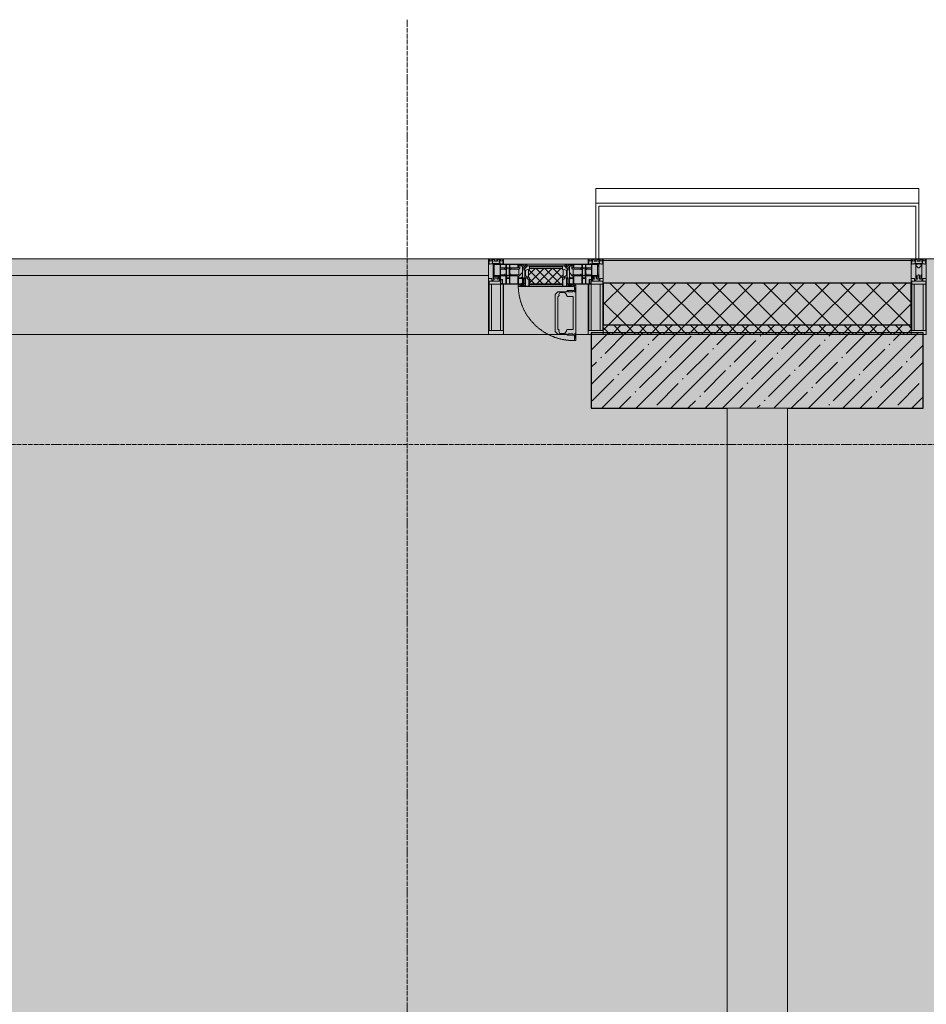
# Model space of a CAD drawing. Header units: millimetres. Extents: x -84210938 to 7466299, y -86687 to 22081.
# Tile 145 of 256: x 43035 to 46038, y -21754 to -18492. Entities that reach past the tile are written whole.
import ezdxf

# ---------------------------------------------------------------- set-up
doc = ezdxf.new("R2010")
doc.units = ezdxf.units.MM
doc.linetypes.add('-D1-02х01', pattern=[3, 2, -1])
doc.linetypes.add('-D1d1-15x02', pattern=[19, 15, -2, 0, -2])
for name, color, linetype, lineweight in [('_0', 7, 'Continuous', 13), ('A-200-M_WALL', 7, 'Continuous', 5), ('A-200-M_WALL_PAT', 7, 'Continuous', 5), ('A-214-M_CURT_WALL', 7, 'Continuous', 5), ('A-215-M_CURT_PANEL', 7, 'Continuous', 5), ('A-280-M_COLUMN', 7, 'Continuous', 5), ('A-314-M_WINDOW', 7, 'Continuous', 5), ('S-280-M_COLUMN', 7, 'Continuous', 5), ('Z-060-M_DETAIL', 7, 'Continuous', 5), ('Оси', 7, 'Continuous', 5)]:
    doc.layers.add(name, color=color, linetype=linetype, lineweight=lineweight)

# ---------------------------------------------------------------- blocks, each defined once
blk = doc.blocks.new('Rectangular Mullion - 50Wx250H-V38-50_AS_Plan_23')
at = {"layer": 'Z-060-M_DETAIL'}
for p, q in [((-25, 84), (-25, 250)), ((-25, 250), (0, 250)), ((-23, 237.3), (0, 237.3)), ((-23, 237.3), (-23, 84)), ((-14.9, 84), (-14.9, 237.3)), ((25, 250), (0, 250)), ((23, 237.3), (0, 237.3)), ((14.9, 84), (14.9, 237.3)), ((23, 237.3), (23, 73.6)), ((25, 65.2), (25, 250)), ((0, 84), (-15, 84)), ((-0.5, 73.6), (-15, 73.6)), ((-10, 71.3), (-12, 71.3)), ((-10, 57.4), (-10, 71.3)), ((-7, 65.2), (-5.9, 67.3)), ((-4.1, 67.3), (-5.9, 67.3)), ((-4.1, 67.3), (-2.9, 65.1)), ((0, 84), (23, 84)), ((0.5, 73.6), (23, 73.6)), ((4.1, 67.3), (2.9, 65.1)), ((4.1, 67.3), (5.9, 67.3)), ((7, 65.2), (5.9, 67.3)), ((10, 71.3), (14, 71.3)), ((10, 53), (10, 71.3)), ((14, 71.3), (14, 65.2)), ((14, 65.2), (25, 65.2)), ((-7, 65.2), (-7, 57)), ((-2.9, 65.1), (-2.9, 57)), ((2.9, 65.1), (2.9, 57)), ((7, 65.2), (7, 54.7)), ((8.7, 53), (7, 54.7)), ((8.7, 53), (10, 53)), ((10, 53), (10, 17)), ((-23.8, 14.6), (-25, 14.2)), ((-25, 0), (-25, 14.2)), ((-23.8, 17), (-23.8, 14.6)), ((-22.5, 10.6), (-23.8, 14.6)), ((-22.5, 10.6), (-23.7, 9.9)), ((-23.7, 1.3), (-23.7, 9.9)), ((-23.7, 1.3), (-11.8, 1.3)), ((-23.2, 10.2), (-22.5, 8)), ((-22.5, 8), (-22.5, 4.5)), ((-21.3, 4.5), (-22.5, 4.5)), ((-22.3, 17), (-22.3, 16)), ((-22.3, 16), (-21.3, 16)), ((-20.3, 16.8), (-21.3, 16)), ((-21.3, 4.5), (-21.3, 6.5)), ((-21.3, 6.5), (-14.2, 6.5)), ((-7.4, 16.6), (-18.4, 16.6)), ((-14.2, 6.5), (-14.2, 4.5)), ((-13.2, 4.5), (-14.2, 4.5)), ((-13.2, 4.5), (-12.2, 7.2)), ((-12.7, 7.6), (-11.3, 11.4)), ((-12.7, 7.6), (-11.8, 6.9)), ((-12.2, 9), (-12.2, 14.8)), ((-12.2, 14.8), (0, 14.8)), ((-11.8, 1.3), (-11.8, 6.9)), ((-10.5, 11.2), (-11.3, 11.4)), ((-10.5, 1.5), (-10.5, 11.2)), ((-4.8, 1.5), (-10.5, 1.5)), ((0, 8), (-4.8, 8)), ((-4.8, 1.5), (-4.8, 8)), ((-2.6, 16.8), (0, 16.8)), ((2.6, 16.8), (0, 16.8)), ((0, 14.8), (0, 16.8)), ((0, 14.8), (0, 16.8)), ((12.2, 14.8), (0, 14.8)), ((0, 0), (0, 8)), ((0, 8), (4.8, 8)), ((0, 0), (0, 8)), ((4.8, 1.5), (4.8, 8)), ((4.8, 1.5), (10.5, 1.5)), ((8.5, 23), (6, 25.5)), ((6, 18), (7.4, 18)), ((7.4, 18), (7.4, 16.6)), ((7.4, 16.6), (18.4, 16.6)), ((7.5, 18.5), (8.5, 18.5)), ((7.5, 17), (7.5, 18.5)), ((10, 17), (7.5, 17)), ((8.5, 18.5), (8.5, 23)), ((10.5, 11.2), (11.3, 11.4)), ((10.5, 1.5), (10.5, 11.2)), ((12.7, 7.6), (11.3, 11.4)), ((12.7, 7.6), (11.8, 6.9)), ((11.8, 1.3), (11.8, 6.9)), ((23.7, 1.3), (11.8, 1.3)), ((12.2, 9), (12.2, 14.8)), ((13.2, 4.5), (12.2, 7.2)), ((13.2, 4.5), (14.2, 4.5)), ((21.3, 6.5), (14.2, 6.5)), ((14.2, 6.5), (14.2, 4.5)), ((18.4, 16.6), (19, 17.6)), ((19, 17.6), (21.3, 16)), ((22.3, 16), (21.3, 16)), ((21.3, 4.5), (21.3, 6.5)), ((21.3, 4.5), (22.5, 4.5)), ((22.3, 17), (22.3, 16)), ((22.3, 17), (23.8, 17)), ((22.5, 10.6), (23.8, 14.6)), ((22.5, 10.6), (23.7, 9.9)), ((23.2, 10.2), (22.5, 8)), ((22.5, 8), (22.5, 4.5)), ((23.7, 1.3), (23.7, 9.9)), ((23.8, 17), (23.8, 14.6)), ((23.8, 14.6), (25, 14.2)), ((25, 0), (25, 14.2)), ((-25, 0), (0, 0)), ((25, 0), (0, 0))]:
    blk.add_line(p, q, dxfattribs=at)
for centre, start, end in [((-0.5, 73.1), 360, 90), ((0.5, 73.1), 90, 180)]:
    blk.add_arc(centre, 0.5, start, end, dxfattribs=at)
blk = doc.blocks.new('Rectangular Mullion - R_StandardFrame_50Wx250H-5530363-50_AS_Plan_23')
at = {"layer": 'A-214-M_CURT_WALL', "lineweight": 9}
for p, q in [((-25, 84), (-25, 250)), ((-25, 250), (25, 250)), ((25, 250), (25, 0)), ((-25, 0), (-25, 17)), ((25, 0), (-25, 0))]:
    blk.add_line(p, q, dxfattribs=at)
blk = doc.blocks.new('A_PAN_Створка - 383мм-V39-50_AS_Plan_23')
at = {"layer": 'A-215-M_CURT_PANEL'}
h = blk.add_hatch(dxfattribs=at)
h.set_pattern_fill('FP_32', color=256, style=0, pattern_type=2)
h.set_pattern_definition([(45, (-8600, -29695.019), (-14.142136, 14.142136), []), (135, (-8600, -29695.019), (-14.142136, -14.142136), [])])
h.paths.add_polyline_path([(53.6, -82.7), (54.6, -81.8), (54.6, -63.4), (57.2, -60.8), (57.2, -36.4), (54.9, -34.1), (54.5, -31.8), (-54.5, -31.8), (-54.9, -34.1), (-57.2, -36.4), (-57.2, -60.8), (-54.6, -63.4), (-53.6, -82.7), (-27.6, -82.7)])
at = {"layer": 'A-314-M_WINDOW'}
for p, q in [((-67.9, -17), (-171, -17)), ((-171, -17), (-171, -57)), ((-171, -18.5), (-153.5, -18.5)), ((-153.5, -18.5), (-152, -20)), ((-152, -20), (-152, -73.5)), ((-150.5, -17), (-150.5, -29.4)), ((-132.4, -18.6), (-150.5, -18.6)), ((-150.5, -29.4), (-132.4, -29.4)), ((-137.2, -31), (-135.8, -35)), ((-132.5, -31), (-137.2, -31)), ((-132.5, -31.9), (-133.4, -33.7)), ((-132.5, -31.9), (-132.5, -31)), ((-132.4, -29.4), (-132.4, -18.6)), ((-131, -18.2), (-131, -29.5)), ((-120.8, -18.2), (-131, -18.2)), ((-131, -29.5), (-120.8, -29.5)), ((-131, -30.9), (-131, -33)), ((-120.8, -30.9), (-131, -30.9)), ((-120.8, -18.2), (-120.8, -29.5)), ((-120.8, -30.9), (-120.8, -33)), ((-119.3, -18.6), (-92.5, -18.6)), ((-119.3, -29.4), (-119.3, -18.6)), ((-92.5, -29.4), (-119.3, -29.4)), ((-119.3, -31), (-114.6, -31)), ((-119.3, -31.9), (-119.3, -31)), ((-119.3, -31.9), (-118.4, -33.7)), ((-114.6, -31), (-115.9, -35)), ((-92.5, -18.6), (-92.5, -29.4)), ((-90.8, -18.5), (-90.8, -29.4)), ((-87.3, -18.5), (-90.8, -18.5)), ((-90.8, -29.4), (-85.9, -29.4)), ((-89.9, -32.5), (-89.9, -35.1)), ((-85.9, -32.5), (-89.9, -32.5)), ((-87.3, -20.4), (-87.3, -18.5)), ((-87.3, -20.4), (-87.3, -21.9)), ((-84.8, -20.4), (-87.3, -20.4)), ((-87.3, -21.9), (-85.9, -21.9)), ((-85.9, -18.2), (-85.9, -20.4)), ((-75.9, -18.2), (-85.9, -18.2)), ((-85.9, -21.9), (-85.9, -29.4)), ((-85.9, -29.4), (-85.9, -32.5)), ((-83.4, -20.4), (-84.8, -20.4)), ((-70, -33.8), (-83.4, -20.4)), ((-78, -84), (-78, -23.5)), ((-78, -23.5), (-67.9, -23.5)), ((-75.9, -21.5), (-75.9, -18.2)), ((-75.9, -21.5), (-75.9, -23.5)), ((-74.9, -21.5), (-75.9, -21.5)), ((-75.9, -23.5), (-73, -23.5)), ((-74.9, -17.9), (-74.9, -21.5)), ((-68.9, -17.9), (-74.9, -17.9)), ((-67.2, -29.3), (-73, -23.5)), ((-61.4, -23.5), (-70, -32.1)), ((-70, -32.1), (-70, -62.5)), ((-68.9, -21.5), (-68.9, -17.9)), ((-67.9, -21.5), (-68.9, -21.5)), ((67.9, -17), (-67.9, -17)), ((-61.4, -23.5), (-67.9, -17)), ((-67.9, -17), (-67.9, -23.5)), ((-67.9, -17), (67.9, -17)), ((-67.9, -21.5), (-67.9, -23.5)), ((-67.9, -23.5), (-64.6, -26.8)), ((-67.9, -23.5), (-64.6, -26.8)), ((-64.6, -26.8), (-67.2, -29.3)), ((-64.6, -26.8), (-61.4, -23.5)), ((61.4, -23.5), (-61.4, -23.5)), ((67.9, -17), (61.4, -23.5)), ((70, -32.1), (61.4, -23.5)), ((61.4, -23.5), (64.6, -26.8)), ((67.9, -23.5), (64.6, -26.8)), ((64.6, -26.8), (67.9, -23.5)), ((64.6, -26.8), (67.2, -29.3)), ((67.2, -29.3), (73, -23.5)), ((67.9, -23.5), (67.9, -17)), ((171, -17), (67.9, -17)), ((67.9, -21.5), (67.9, -23.5)), ((67.9, -21.5), (68.9, -21.5)), ((67.9, -23.5), (78, -23.5)), ((68.9, -17.9), (74.9, -17.9)), ((68.9, -21.5), (68.9, -17.9)), ((70, -33.8), (83.4, -20.4)), ((70, -62.5), (70, -32.1)), ((75.9, -23.5), (73, -23.5)), ((74.9, -17.9), (74.9, -21.5)), ((74.9, -21.5), (75.9, -21.5)), ((75.9, -18.2), (85.9, -18.2)), ((75.9, -21.5), (75.9, -18.2)), ((75.9, -21.5), (75.9, -23.5)), ((78, -23.5), (78, -84)), ((83.4, -20.4), (84.8, -20.4)), ((84.8, -20.4), (87.3, -20.4)), ((85.9, -18.2), (85.9, -20.4)), ((85.9, -21.9), (85.9, -29.4)), ((87.3, -21.9), (85.9, -21.9)), ((85.9, -29.4), (85.9, -32.5)), ((90.8, -29.4), (85.9, -29.4)), ((85.9, -32.5), (89.9, -32.5)), ((87.3, -18.5), (90.8, -18.5)), ((87.3, -20.4), (87.3, -18.5)), ((87.3, -20.4), (87.3, -21.9)), ((89.9, -32.5), (89.9, -35.1)), ((90.8, -18.5), (90.8, -29.4)), ((92.5, -18.6), (92.5, -29.4)), ((119.3, -18.6), (92.5, -18.6)), ((92.5, -29.4), (119.3, -29.4)), ((114.6, -31), (115.9, -35)), ((119.3, -31), (114.6, -31)), ((119.3, -31.9), (118.4, -33.7)), ((119.3, -29.4), (119.3, -18.6)), ((119.3, -31.9), (119.3, -31)), ((120.8, -18.2), (120.8, -29.5)), ((120.8, -18.2), (131, -18.2)), ((131, -29.5), (120.8, -29.5)), ((120.8, -30.9), (120.8, -33)), ((120.8, -30.9), (131, -30.9)), ((131, -18.2), (131, -29.5)), ((131, -30.9), (131, -33)), ((132.4, -18.6), (150.5, -18.6)), ((132.4, -29.4), (132.4, -18.6)), ((150.5, -29.4), (132.4, -29.4)), ((132.5, -31), (137.2, -31)), ((132.5, -31.9), (132.5, -31)), ((132.5, -31.9), (133.4, -33.7)), ((137.2, -31), (135.8, -35)), ((150.5, -17), (150.5, -29.4)), ((153.5, -18.5), (152, -20)), ((152, -20), (152, -73.5)), ((171, -18.5), (153.5, -18.5)), ((171, -57), (171, -17)), ((-171, -55.5), (-152, -55.5)), ((-171, -57), (-156, -57)), ((-153, -60), (-153, -73.5)), ((-150.5, -33.6), (-150.5, -68)), ((-136.3, -33.6), (-150.5, -33.6)), ((-136.4, -52.4), (-150.5, -52.4)), ((-150.5, -56.6), (-132.4, -56.6)), ((-137.2, -54.8), (-135.8, -50.8)), ((-132.5, -54.8), (-137.2, -54.8)), ((-132.1, -36.8), (-135.8, -35)), ((-132.1, -49), (-135.8, -50.8)), ((-133.4, -33.7), (-130.1, -35.3)), ((-133.4, -52), (-130.1, -50.4)), ((-132.5, -53.8), (-133.4, -52)), ((-132.5, -53.8), (-132.5, -54.8)), ((-132.4, -56.6), (-132.4, -82.5)), ((-132.1, -49), (-132.1, -36.8)), ((-129.4, -34.6), (-131, -33)), ((-129.4, -51.1), (-131, -52.7)), ((-131, -55.1), (-131, -52.7)), ((-120.8, -55.1), (-131, -55.1)), ((-131, -56.5), (-131, -62.6)), ((-131, -56.5), (-120.8, -56.5)), ((-120.8, -62.6), (-131, -62.6)), ((-131, -64.6), (-120.8, -64.6)), ((-131, -82.5), (-131, -64.6)), ((-130.1, -35.3), (-129.4, -34.6)), ((-130.1, -35.3), (-130.1, -50.4)), ((-130.1, -50.4), (-129.4, -51.1)), ((-122.4, -34.6), (-120.8, -33)), ((-121.7, -35.3), (-122.4, -34.6)), ((-121.7, -50.4), (-122.4, -51.1)), ((-122.4, -51.1), (-120.8, -52.7)), ((-118.4, -33.7), (-121.7, -35.3)), ((-121.7, -35.3), (-121.7, -50.4)), ((-118.4, -52), (-121.7, -50.4)), ((-120.8, -55.1), (-120.8, -52.7)), ((-120.8, -56.5), (-120.8, -62.6)), ((-120.8, -82.5), (-120.8, -64.6)), ((-119.7, -36.8), (-115.9, -35)), ((-119.7, -49), (-119.7, -36.8)), ((-119.7, -49), (-115.9, -50.8)), ((-119.3, -53.8), (-118.4, -52)), ((-119.3, -53.8), (-119.3, -54.8)), ((-119.3, -54.8), (-114.6, -54.8)), ((-119.3, -56.6), (-119.3, -82.5)), ((-92.5, -56.6), (-119.3, -56.6)), ((-114.6, -54.8), (-115.9, -50.8)), ((-94.1, -33.5), (-115.4, -33.5)), ((-94.1, -52.5), (-115.3, -52.5)), ((-89.9, -35.1), (-94.1, -33.5)), ((-89.9, -50.9), (-94.1, -52.5)), ((-92.5, -56.6), (-92.5, -82.5)), ((-90.8, -56.6), (-85.9, -56.6)), ((-90.8, -62.7), (-90.8, -56.6)), ((-80.4, -62.7), (-90.8, -62.7)), ((-90.8, -64.6), (-90.8, -82.5)), ((-80.1, -64.6), (-90.8, -64.6)), ((-89.9, -35.1), (-89.9, -50.9)), ((-89.9, -52.2), (-89.9, -50.9)), ((-89.9, -52.2), (-88.6, -53.5)), ((-85.9, -53.5), (-88.6, -53.5)), ((-85.9, -53.5), (-78, -45.6)), ((-85.9, -56.6), (-85.9, -53.5)), ((-80.4, -61.1), (-80.4, -62.7)), ((-78, -61.1), (-80.4, -61.1)), ((-80.1, -66.1), (-80.1, -64.6)), ((-78, -36.8), (-70, -36.8)), ((-78, -45.6), (-78, -36.8)), ((-78, -66.1), (-78, -61.1)), ((-70, -62.5), (-73.9, -62.5)), ((-73.9, -62.5), (-73.9, -87.5)), ((-70, -36.8), (-70, -33.8)), ((70, -36.8), (70, -33.8)), ((78, -36.8), (70, -36.8)), ((73.9, -62.5), (70, -62.5)), ((73.9, -87.5), (73.9, -62.5)), ((78, -45.6), (78, -36.8)), ((85.9, -53.5), (78, -45.6)), ((78, -61.1), (80.4, -61.1)), ((78, -66.1), (78, -61.1)), ((80.1, -64.6), (90.8, -64.6)), ((80.1, -66.1), (80.1, -64.6)), ((80.4, -61.1), (80.4, -62.7)), ((80.4, -62.7), (90.8, -62.7)), ((85.9, -53.5), (88.6, -53.5)), ((85.9, -56.6), (85.9, -53.5)), ((90.8, -56.6), (85.9, -56.6)), ((89.9, -52.2), (88.6, -53.5)), ((89.9, -35.1), (94.1, -33.5)), ((89.9, -35.1), (89.9, -50.9)), ((89.9, -50.9), (94.1, -52.5)), ((89.9, -52.2), (89.9, -50.9)), ((90.8, -62.7), (90.8, -56.6)), ((90.8, -64.6), (90.8, -82.5)), ((92.5, -56.6), (119.3, -56.6)), ((92.5, -56.6), (92.5, -82.5)), ((94.1, -33.5), (115.4, -33.5)), ((94.1, -52.5), (115.3, -52.5)), ((114.6, -54.8), (115.9, -50.8)), ((119.3, -54.8), (114.6, -54.8)), ((119.7, -36.8), (115.9, -35)), ((119.7, -49), (115.9, -50.8)), ((118.4, -33.7), (121.7, -35.3)), ((118.4, -52), (121.7, -50.4)), ((119.3, -53.8), (118.4, -52)), ((119.3, -53.8), (119.3, -54.8)), ((119.3, -56.6), (119.3, -82.5)), ((119.7, -49), (119.7, -36.8)), ((122.4, -34.6), (120.8, -33)), ((122.4, -51.1), (120.8, -52.7)), ((120.8, -55.1), (120.8, -52.7)), ((120.8, -55.1), (131, -55.1)), ((120.8, -56.5), (120.8, -62.6)), ((131, -56.5), (120.8, -56.5)), ((120.8, -62.6), (131, -62.6)), ((120.8, -82.5), (120.8, -64.6)), ((131, -64.6), (120.8, -64.6)), ((121.7, -35.3), (122.4, -34.6)), ((121.7, -35.3), (121.7, -50.4)), ((121.7, -50.4), (122.4, -51.1)), ((129.4, -34.6), (131, -33)), ((130.1, -35.3), (129.4, -34.6)), ((130.1, -50.4), (129.4, -51.1)), ((129.4, -51.1), (131, -52.7)), ((133.4, -33.7), (130.1, -35.3)), ((130.1, -35.3), (130.1, -50.4)), ((133.4, -52), (130.1, -50.4)), ((131, -55.1), (131, -52.7)), ((131, -56.5), (131, -62.6)), ((131, -82.5), (131, -64.6)), ((132.1, -36.8), (135.8, -35)), ((132.1, -49), (132.1, -36.8)), ((132.1, -49), (135.8, -50.8)), ((150.5, -56.6), (132.4, -56.6)), ((132.4, -56.6), (132.4, -82.5)), ((132.5, -53.8), (133.4, -52)), ((132.5, -53.8), (132.5, -54.8)), ((132.5, -54.8), (137.2, -54.8)), ((137.2, -54.8), (135.8, -50.8)), ((136.3, -33.6), (150.5, -33.6)), ((136.4, -52.4), (150.5, -52.4)), ((150.5, -33.6), (150.5, -68)), ((171, -55.5), (152, -55.5)), ((153, -73.5), (153, -60)), ((156, -57), (171, -57)), ((-153, -73.5), (-150, -73.5)), ((-150.5, -68), (-143.5, -68)), ((-150.5, -69.5), (-150.5, -73.5)), ((-145, -69.5), (-150.5, -69.5)), ((-150, -73.5), (-150, -84)), ((-150, -84), (-78, -84)), ((-148.5, -81), (-148.5, -82.5)), ((-143.5, -81), (-148.5, -81)), ((-148.5, -82.5), (-132.4, -82.5)), ((-145, -69.5), (-145, -79.5)), ((-143.5, -68), (-143.5, -81)), ((-131, -82.5), (-120.8, -82.5)), ((-119.3, -82.5), (-92.5, -82.5)), ((-73.9, -87.5), (-91.5, -87.5)), ((-91.5, -87.5), (-91.5, -92)), ((-91.5, -92), (91.5, -92)), ((-90.8, -82.5), (-79.5, -82.5)), ((-78, -84), (-85, -84)), ((-85, -84), (-85, -87.5)), ((-85, -87.5), (-78, -87.5)), ((-78, -66.1), (-80.1, -66.1)), ((-79.5, -80.6), (-78, -80.6)), ((-79.5, -82.5), (-79.5, -80.6)), ((-78, -87.5), (-78, -84)), ((-78, -84), (-73.9, -84)), ((73.9, -84), (78, -84)), ((91.5, -87.5), (73.9, -87.5)), ((78, -66.1), (80.1, -66.1)), ((79.5, -80.6), (78, -80.6)), ((78, -87.5), (78, -84)), ((78, -84), (85, -84)), ((78, -84), (150, -84)), ((85, -87.5), (78, -87.5)), ((79.5, -82.5), (79.5, -80.6)), ((90.8, -82.5), (79.5, -82.5)), ((85, -84), (85, -87.5)), ((91.5, -92), (91.5, -87.5)), ((119.3, -82.5), (92.5, -82.5)), ((131, -82.5), (120.8, -82.5)), ((148.5, -82.5), (132.4, -82.5)), ((143.5, -68), (143.5, -81)), ((150.5, -68), (143.5, -68)), ((143.5, -81), (148.5, -81)), ((145, -69.5), (150.5, -69.5)), ((145, -69.5), (145, -79.5)), ((148.5, -81), (148.5, -82.5)), ((150, -84), (150, -73.5)), ((150, -73.5), (153, -73.5)), ((150.5, -69.5), (150.5, -73.5))]:
    blk.add_line(p, q, dxfattribs=at)
for centre, start, end in [((-156, -60), 0, 90), ((156, -60), 90, 180)]:
    blk.add_arc(centre, 3, start, end, dxfattribs=at)
at = {"layer": 'A-314-M_WINDOW', "linetype": '-D1-02х01'}
blk.add_arc((91.4, -87.5), 183, 181.4091, 271.1445, dxfattribs=at)
at = {"layer": 'Z-060-M_DETAIL'}
for p, q in [((-70, -32.1), (-61.4, -23.5)), ((-70, -62.5), (-70, -32.1)), ((61.4, -23.5), (-61.4, -23.5)), ((-55.2, -33.8), (-54.8, -31.5)), ((-54.9, -25.8), (-53.9, -24.8)), ((-54.9, -29.5), (-54.9, -25.8)), ((-53.9, -30.5), (-54.9, -29.5)), ((-54.5, -31.8), (-54.9, -34.1)), ((0, -31.5), (-54.8, -31.5)), ((54.5, -31.8), (-54.5, -31.8)), ((-53.9, -24.8), (53.9, -24.8)), ((53.9, -30.5), (-53.9, -30.5)), ((0, -31.5), (54.8, -31.5)), ((54.9, -25.8), (53.9, -24.8)), ((53.9, -30.5), (54.9, -29.5)), ((54.9, -34.1), (54.5, -31.8)), ((55.2, -33.8), (54.8, -31.5)), ((54.9, -29.5), (54.9, -25.8)), ((70, -32.1), (61.4, -23.5)), ((70, -62.5), (70, -32.1)), ((-73.9, -62.5), (-70, -62.5)), ((-73.9, -87.5), (-73.9, -62.5)), ((-61.7, -62.5), (-67.9, -62.5)), ((-67.9, -62.5), (-67.9, -89.3)), ((-67.8, -38.3), (-65.7, -37.4)), ((-67.8, -55.7), (-67.8, -38.3)), ((-66, -56.5), (-67.8, -55.7)), ((-66, -56.5), (-62, -59.1)), ((-65.7, -37.4), (-60.8, -34.7)), ((-62, -59.1), (-60.7, -61)), ((-61.7, -64.9), (-61.7, -62.5)), ((-60.1, -67.7), (-61.7, -64.9)), ((-60.8, -34.7), (-57.3, -35.9)), ((-60.7, -61), (-57.4, -61)), ((-57.4, -61), (-54.9, -63.5)), ((-55.2, -33.8), (-57.3, -35.9)), ((-54.9, -34.1), (-57.2, -36.4)), ((-57.2, -36.4), (-57.2, -60.8)), ((-57.2, -60.8), (-54.6, -63.4)), ((-54.9, -63.5), (-54.9, -81.9)), ((-54.6, -63.4), (-54.6, -81.8)), ((54.6, -63.4), (57.2, -60.8)), ((54.6, -81.8), (54.6, -63.4)), ((57.2, -36.4), (54.9, -34.1)), ((57.4, -61), (54.9, -63.5)), ((54.9, -63.5), (54.9, -81.9)), ((55.2, -33.8), (57.3, -35.9)), ((57.2, -60.8), (57.2, -36.4)), ((60.8, -34.7), (57.3, -35.9)), ((60.7, -61), (57.4, -61)), ((60.1, -67.7), (61.7, -64.9)), ((62, -59.1), (60.7, -61)), ((65.7, -37.4), (60.8, -34.7)), ((61.7, -62.5), (67.9, -62.5)), ((61.7, -64.9), (61.7, -62.5)), ((66, -56.5), (62, -59.1)), ((67.8, -38.3), (65.7, -37.4)), ((66, -56.5), (67.8, -55.7)), ((67.8, -55.7), (67.8, -38.3)), ((67.9, -62.5), (67.9, -89.3)), ((73.9, -62.5), (70, -62.5)), ((73.9, -87.5), (73.9, -62.5)), ((-91.5, -87.5), (-73.9, -87.5)), ((-91.5, -92), (-91.5, -87.5)), ((-91.5, -92), (91.5, -92)), ((-83.4, -90.3), (-83.4, -87.5)), ((-83.4, -90.3), (-69.4, -90.3)), ((-69.4, -66.5), (-73.9, -66.5)), ((-73.9, -81.5), (-69.4, -81.5)), ((-69.4, -85.5), (-73.9, -85.5)), ((-69.4, -81.5), (-69.4, -66.5)), ((-69.4, -90.3), (-69.4, -85.5)), ((-67.9, -89.3), (-66.9, -90.3)), ((-66.9, -90.3), (-57.4, -90.3)), ((-56.4, -67.7), (-60.1, -67.7)), ((-57.4, -90.3), (-56.4, -89.4)), ((-56.4, -89.4), (-56.4, -67.7)), ((-54.9, -81.9), (-53.8, -83)), ((-54.9, -85.6), (-53.9, -84.6)), ((-54.9, -89.3), (-54.9, -85.6)), ((-53.9, -90.3), (-54.9, -89.3)), ((-54.6, -81.8), (-53.6, -82.7)), ((-53.9, -84.6), (53.9, -84.6)), ((53.9, -90.3), (-53.9, -90.3)), ((53.8, -83), (-53.8, -83)), ((-53.6, -82.7), (53.6, -82.7)), ((53.6, -82.7), (54.6, -81.8)), ((54.9, -81.9), (53.8, -83)), ((54.9, -85.6), (53.9, -84.6)), ((53.9, -90.3), (54.9, -89.3)), ((54.9, -89.3), (54.9, -85.6)), ((56.4, -67.7), (60.1, -67.7)), ((56.4, -89.4), (56.4, -67.7)), ((57.4, -90.3), (56.4, -89.4)), ((66.9, -90.3), (57.4, -90.3)), ((67.9, -89.3), (66.9, -90.3)), ((69.4, -66.5), (73.9, -66.5)), ((69.4, -81.5), (69.4, -66.5)), ((73.9, -81.5), (69.4, -81.5)), ((69.4, -85.5), (73.9, -85.5)), ((69.4, -90.3), (69.4, -85.5)), ((83.4, -90.3), (69.4, -90.3)), ((91.5, -87.5), (73.9, -87.5)), ((83.4, -90.3), (83.4, -87.5)), ((91.5, -92), (91.5, -87.5))]:
    blk.add_line(p, q, dxfattribs=at)
at = {"layer": 'Z-060-M_DETAIL', "color": 9, "true_color": 0xc8c8c8}
for p, q in [((95.1, -87.5), (95.1, -105.1)), ((99.6, -87.5), (95.1, -87.5)), ((97.9, -95.6), (95.1, -95.6)), ((97.9, -95.6), (97.9, -109.6)), ((99.6, -270.5), (99.6, -87.5)), ((39.7, -109), (31.1, -117.6)), ((31.1, -117.6), (31.1, -240.4)), ((41.4, -123.8), (39.1, -124.2)), ((39.1, -179), (39.1, -124.2)), ((70.1, -109), (39.7, -109)), ((41.4, -123.8), (43.5, -121.7)), ((45, -113.3), (42.3, -118.2)), ((42.3, -118.2), (43.5, -121.7)), ((45.9, -111.2), (45, -113.3)), ((63.3, -111.2), (45.9, -111.2)), ((64.1, -113), (63.3, -111.2)), ((64.1, -113), (66.7, -117)), ((66.7, -117), (68.6, -118.3)), ((68.6, -118.3), (68.6, -121.6)), ((68.6, -121.6), (71.1, -124.1)), ((70.1, -105.1), (70.1, -109)), ((95.1, -105.1), (70.1, -105.1)), ((71.1, -124.1), (89.5, -124.1)), ((74.1, -109.6), (74.1, -105.1)), ((89.1, -109.6), (74.1, -109.6)), ((89.1, -105.1), (89.1, -109.6)), ((89.5, -124.1), (90.6, -125.2)), ((90.6, -125.2), (90.6, -232.8)), ((93.1, -109.6), (93.1, -105.1)), ((97.9, -109.6), (93.1, -109.6)), ((39.1, -179), (39.1, -233.8)), ((39.7, -249), (31.1, -240.4)), ((41.4, -234.2), (39.1, -233.8)), ((70.1, -249), (39.7, -249)), ((41.4, -234.2), (43.5, -236.3)), ((42.3, -239.8), (43.5, -236.3)), ((45, -244.7), (42.3, -239.8)), ((45.9, -246.8), (45, -244.7)), ((63.3, -246.8), (45.9, -246.8)), ((64.1, -245), (63.3, -246.8)), ((64.1, -245), (66.7, -241)), ((66.7, -241), (68.6, -239.7)), ((68.6, -236.4), (71.1, -233.9)), ((68.6, -239.7), (68.6, -236.4)), ((70.1, -252.9), (70.1, -249)), ((95.1, -252.9), (70.1, -252.9)), ((71.1, -233.9), (89.5, -233.9)), ((74.1, -248.4), (74.1, -252.9)), ((89.1, -248.4), (74.1, -248.4)), ((89.1, -252.9), (89.1, -248.4)), ((89.5, -233.9), (90.6, -232.8)), ((93.1, -248.4), (93.1, -252.9)), ((97.9, -248.4), (93.1, -248.4)), ((95.1, -270.5), (95.1, -252.9)), ((97.9, -262.4), (97.9, -248.4)), ((97.9, -262.4), (95.1, -262.4)), ((99.6, -270.5), (95.1, -270.5))]:
    blk.add_line(p, q, dxfattribs=at)
blk = doc.blocks.new('Rectangular Mullion - 50Wx250H-2623690-50_AS_Plan_23')
at = {"layer": 'Z-060-M_DETAIL'}
for p, q in [((-25, 65.2), (-25, 250)), ((-25, 250), (0, 250)), ((-23, 237.3), (0, 237.3)), ((-23, 237.3), (-23, 73.6)), ((-14.9, 84), (-14.9, 237.3)), ((25, 250), (0, 250)), ((23, 237.3), (0, 237.3)), ((14.9, 84), (14.9, 237.3)), ((23, 237.3), (23, 84)), ((25, 84), (25, 250)), ((-14, 65.2), (-25, 65.2)), ((0, 84), (-23, 84)), ((-0.5, 73.6), (-23, 73.6)), ((-14, 71.3), (-14, 65.2)), ((-10, 71.3), (-14, 71.3)), ((-10, 53), (-10, 71.3)), ((-7, 65.2), (-5.9, 67.3)), ((-4.1, 67.3), (-5.9, 67.3)), ((-4.1, 67.3), (-2.9, 65.1)), ((0, 84), (15, 84)), ((0.5, 73.6), (15, 73.6)), ((4.1, 67.3), (2.9, 65.1)), ((4.1, 67.3), (5.9, 67.3)), ((7, 65.2), (5.9, 67.3)), ((10, 71.3), (12, 71.3)), ((10, 57.4), (10, 71.3)), ((-8.7, 53), (-10, 53)), ((-10, 53), (-10, 17)), ((-8.7, 53), (-7, 54.7)), ((-7, 65.2), (-7, 54.7)), ((-2.9, 65.1), (-2.9, 57)), ((2.9, 65.1), (2.9, 57)), ((7, 65.2), (7, 57)), ((-23.8, 14.6), (-25, 14.2)), ((-25, 0), (-25, 14.2)), ((-22.3, 17), (-23.8, 17)), ((-23.8, 17), (-23.8, 14.6)), ((-22.5, 10.6), (-23.8, 14.6)), ((-22.5, 10.6), (-23.7, 9.9)), ((-23.7, 1.3), (-23.7, 9.9)), ((-23.7, 1.3), (-11.8, 1.3)), ((-23.2, 10.2), (-22.5, 8)), ((-22.5, 8), (-22.5, 4.5)), ((-21.3, 4.5), (-22.5, 4.5)), ((-22.3, 17), (-22.3, 16)), ((-22.3, 16), (-21.3, 16)), ((-19, 17.6), (-21.3, 16)), ((-21.3, 4.5), (-21.3, 6.5)), ((-21.3, 6.5), (-14.2, 6.5)), ((-18.4, 16.6), (-19, 17.6)), ((-7.4, 16.6), (-18.4, 16.6)), ((-14.2, 6.5), (-14.2, 4.5)), ((-13.2, 4.5), (-14.2, 4.5)), ((-13.2, 4.5), (-12.2, 7.2)), ((-12.7, 7.6), (-11.3, 11.4)), ((-12.7, 7.6), (-11.8, 6.9)), ((-12.2, 9), (-12.2, 14.8)), ((-12.2, 14.8), (0, 14.8)), ((-11.8, 1.3), (-11.8, 6.9)), ((-10.5, 11.2), (-11.3, 11.4)), ((-10.5, 1.5), (-10.5, 11.2)), ((-4.8, 1.5), (-10.5, 1.5)), ((-10, 17), (-7.5, 17)), ((-8.5, 23), (-6, 25.5)), ((-8.5, 18.5), (-8.5, 23)), ((-7.5, 18.5), (-8.5, 18.5)), ((-7.5, 17), (-7.5, 18.5)), ((-7.4, 18), (-7.4, 16.6)), ((-6, 18), (-7.4, 18)), ((0, 8), (-4.8, 8)), ((-4.8, 1.5), (-4.8, 8)), ((-2.6, 16.8), (0, 16.8)), ((2.6, 16.8), (0, 16.8)), ((0, 14.8), (0, 16.8)), ((0, 14.8), (0, 16.8)), ((12.2, 14.8), (0, 14.8)), ((0, 0), (0, 8)), ((0, 8), (4.8, 8)), ((0, 0), (0, 8)), ((4.8, 1.5), (4.8, 8)), ((4.8, 1.5), (10.5, 1.5)), ((7.4, 16.6), (18.4, 16.6)), ((10.5, 11.2), (11.3, 11.4)), ((10.5, 1.5), (10.5, 11.2)), ((12.7, 7.6), (11.3, 11.4)), ((12.7, 7.6), (11.8, 6.9)), ((11.8, 1.3), (11.8, 6.9)), ((23.7, 1.3), (11.8, 1.3)), ((12.2, 9), (12.2, 14.8)), ((13.2, 4.5), (12.2, 7.2)), ((13.2, 4.5), (14.2, 4.5)), ((21.3, 6.5), (14.2, 6.5)), ((14.2, 6.5), (14.2, 4.5)), ((19.9, 17), (21.3, 16)), ((22.3, 16), (21.3, 16)), ((21.3, 4.5), (21.3, 6.5)), ((21.3, 4.5), (22.5, 4.5)), ((22.3, 17), (22.3, 16)), ((22.5, 10.6), (23.8, 14.6)), ((22.5, 10.6), (23.7, 9.9)), ((23.2, 10.2), (22.5, 8)), ((22.5, 8), (22.5, 4.5)), ((23.7, 1.3), (23.7, 9.9)), ((23.8, 17), (23.8, 14.6)), ((23.8, 14.6), (25, 14.2)), ((25, 0), (25, 14.2)), ((-25, 0), (0, 0)), ((25, 0), (0, 0))]:
    blk.add_line(p, q, dxfattribs=at)
for centre, start, end in [((-0.5, 73.1), 360, 90), ((0.5, 73.1), 90, 180)]:
    blk.add_arc(centre, 0.5, start, end, dxfattribs=at)
blk = doc.blocks.new('Rectangular Mullion - R_StandardFrame_50Wx250H-4437900-50_AS_Plan_23')
at = {"layer": 'A-214-M_CURT_WALL', "lineweight": 9}
for p, q in [((-25, 0), (-25, 250)), ((-25, 250), (25, 250)), ((25, 250), (25, 84)), ((25, 0), (-25, 0)), ((25, 17), (25, 0))]:
    blk.add_line(p, q, dxfattribs=at)
blk = doc.blocks.new('Rectangular Mullion - R_StandardFrame_50Wx250H-V30-50_AS_Plan_23')
at = {"layer": 'A-214-M_CURT_WALL'}
for p, q in [((23960, 29695), (24240, 29695)), ((23960, 29445), (24170.1, 29445)), ((24199.6, 29445), (24240, 29445))]:
    blk.add_line(p, q, dxfattribs=at)
blk = doc.blocks.new('Rectangular Mullion - 50Wx250H-V7-50_AS_Plan_23')
at = {"layer": 'Z-060-M_DETAIL'}
for p, q in [((-25, 65.2), (-25, 250)), ((-25, 250), (0, 250)), ((-23, 237.3), (0, 237.3)), ((-23, 237.3), (-23, 73.6)), ((-14.9, 84), (-14.9, 237.3)), ((25, 250), (0, 250)), ((23, 237.3), (0, 237.3)), ((14.9, 84), (14.9, 237.3)), ((23, 237.3), (23, 73.6)), ((25, 65.2), (25, 250)), ((-14, 65.2), (-25, 65.2)), ((0, 84), (-23, 84)), ((-0.5, 73.6), (-23, 73.6)), ((-14, 71.3), (-14, 65.2)), ((-10, 71.3), (-14, 71.3)), ((-10, 53), (-10, 71.3)), ((-7, 65.2), (-5.9, 67.3)), ((-4.1, 67.3), (-5.9, 67.3)), ((-4.1, 67.3), (-2.9, 65.1)), ((0, 84), (23, 84)), ((0.5, 73.6), (23, 73.6)), ((4.1, 67.3), (2.9, 65.1)), ((4.1, 67.3), (5.9, 67.3)), ((7, 65.2), (5.9, 67.3)), ((10, 71.3), (14, 71.3)), ((10, 53), (10, 71.3)), ((14, 71.3), (14, 65.2)), ((14, 65.2), (25, 65.2)), ((-8.7, 53), (-10, 53)), ((-10, 53), (-10, 17)), ((-8.7, 53), (-7, 54.7)), ((-7, 65.2), (-7, 54.7)), ((-2.9, 65.1), (-2.9, 54.6)), ((-1.3, 53), (-2.9, 54.6)), ((0, 53), (-1.3, 53)), ((0, 53), (1.3, 53)), ((1.3, 53), (2.9, 54.6)), ((2.9, 65.1), (2.9, 54.6)), ((7, 65.2), (7, 54.7)), ((8.7, 53), (7, 54.7)), ((8.7, 53), (10, 53)), ((10, 53), (10, 17)), ((-23.8, 14.6), (-25, 14.2)), ((-25, 0), (-25, 14.2)), ((-22.3, 17), (-23.8, 17)), ((-23.8, 17), (-23.8, 14.6)), ((-22.5, 10.6), (-23.8, 14.6)), ((-22.5, 10.6), (-23.7, 9.9)), ((-23.7, 1.3), (-23.7, 9.9)), ((-23.7, 1.3), (-11.8, 1.3)), ((-23.2, 10.2), (-22.5, 8)), ((-22.5, 8), (-22.5, 4.5)), ((-21.3, 4.5), (-22.5, 4.5)), ((-22.3, 17), (-22.3, 16)), ((-22.3, 16), (-21.3, 16)), ((-19, 17.6), (-21.3, 16)), ((-21.3, 4.5), (-21.3, 6.5)), ((-21.3, 6.5), (-14.2, 6.5)), ((-18.4, 16.6), (-19, 17.6)), ((-7.4, 16.6), (-18.4, 16.6)), ((-14.2, 6.5), (-14.2, 4.5)), ((-13.2, 4.5), (-14.2, 4.5)), ((-13.2, 4.5), (-12.2, 7.2)), ((-12.7, 7.6), (-11.3, 11.4)), ((-12.7, 7.6), (-11.8, 6.9)), ((-12.2, 9), (-12.2, 14.8)), ((-12.2, 14.8), (0, 14.8)), ((-11.8, 1.3), (-11.8, 6.9)), ((-10.5, 11.2), (-11.3, 11.4)), ((-10.5, 1.5), (-10.5, 11.2)), ((-4.8, 1.5), (-10.5, 1.5)), ((-10, 17), (-7.5, 17)), ((-8.5, 23), (-1.5, 30)), ((-8.5, 18.5), (-8.5, 23)), ((-7.5, 18.5), (-8.5, 18.5)), ((-7.5, 17), (-7.5, 18.5)), ((-7.4, 18), (-7.4, 16.6)), ((-2.6, 18), (-7.4, 18)), ((0, 8), (-4.8, 8)), ((-4.8, 1.5), (-4.8, 8)), ((-2.6, 18), (-2.6, 16.8)), ((-2.6, 16.8), (0, 16.8)), ((-1.5, 30), (0, 30)), ((1.5, 30), (0, 30)), ((2.6, 16.8), (0, 16.8)), ((0, 14.8), (0, 16.8)), ((0, 14.8), (0, 16.8)), ((12.2, 14.8), (0, 14.8)), ((0, 0), (0, 8)), ((0, 8), (4.8, 8)), ((0, 0), (0, 8)), ((8.5, 23), (1.5, 30)), ((2.6, 18), (2.6, 16.8)), ((2.6, 18), (7.4, 18)), ((4.8, 1.5), (4.8, 8)), ((4.8, 1.5), (10.5, 1.5)), ((7.4, 18), (7.4, 16.6)), ((7.4, 16.6), (18.4, 16.6)), ((7.5, 18.5), (8.5, 18.5)), ((7.5, 17), (7.5, 18.5)), ((10, 17), (7.5, 17)), ((8.5, 18.5), (8.5, 23)), ((10.5, 11.2), (11.3, 11.4)), ((10.5, 1.5), (10.5, 11.2)), ((12.7, 7.6), (11.3, 11.4)), ((12.7, 7.6), (11.8, 6.9)), ((11.8, 1.3), (11.8, 6.9)), ((23.7, 1.3), (11.8, 1.3)), ((12.2, 9), (12.2, 14.8)), ((13.2, 4.5), (12.2, 7.2)), ((13.2, 4.5), (14.2, 4.5)), ((21.3, 6.5), (14.2, 6.5)), ((14.2, 6.5), (14.2, 4.5)), ((18.4, 16.6), (19, 17.6)), ((19, 17.6), (21.3, 16)), ((22.3, 16), (21.3, 16)), ((21.3, 4.5), (21.3, 6.5)), ((21.3, 4.5), (22.5, 4.5)), ((22.3, 17), (22.3, 16)), ((22.3, 17), (23.8, 17)), ((22.5, 10.6), (23.8, 14.6)), ((22.5, 10.6), (23.7, 9.9)), ((23.2, 10.2), (22.5, 8)), ((22.5, 8), (22.5, 4.5)), ((23.7, 1.3), (23.7, 9.9)), ((23.8, 17), (23.8, 14.6)), ((23.8, 14.6), (25, 14.2)), ((25, 0), (25, 14.2)), ((-25, 0), (0, 0)), ((25, 0), (0, 0))]:
    blk.add_line(p, q, dxfattribs=at)
for centre, start, end in [((-0.5, 73.1), 360, 90), ((0.5, 73.1), 90, 180)]:
    blk.add_arc(centre, 0.5, start, end, dxfattribs=at)
blk = doc.blocks.new('Rectangular Mullion - R_StandardFrame_50Wx250H-4320939-50_AS_Plan_23')
at = {"layer": 'A-214-M_CURT_WALL', "lineweight": 9}
for p, q in [((-25, 0), (-25, 250)), ((-25, 250), (25, 250)), ((25, 250), (25, 0)), ((25, 0), (-25, 0))]:
    blk.add_line(p, q, dxfattribs=at)
blk = doc.blocks.new('System Panel - A_PAN_Glass-4438214-50_AS_Plan_23')
at = {"layer": 'A-215-M_CURT_PANEL'}
for p, q in [((825, 0), (-825, 0)), ((-825, 0), (-825, -55)), ((825, -55), (825, 0)), ((-825, -55), (825, -55))]:
    blk.add_line(p, q, dxfattribs=at)
blk = doc.blocks.new('Rectangular Mullion - R_StandardFrame_50Wx250H-3734679-50_AS_Plan_23')
at = {"layer": 'A-214-M_CURT_WALL'}
blk.add_line((23910, 29445), (22260, 29445), dxfattribs=at)
blk = doc.blocks.new('RST_AR_KMN_R22_B1_FCD_rvt-1-50_AS_Plan_23')
at = {"layer": 'A-200-M_WALL_PAT'}
h = blk.add_hatch(dxfattribs=at)
h.set_pattern_fill('FP_8', color=256, style=0, pattern_type=2)
h.set_pattern_definition([(45, (0, 0), (-42.42641, 42.42641), []), (135, (0, 0), (-42.42641, -42.42641), [])])
h.paths.add_polyline_path([(9810, 29475), (9810, 29615), (8790, 29615), (8790, 29475), (9778.7, 29475)])
h = blk.add_hatch(dxfattribs=at)
h.set_pattern_fill('FP_7', color=256, style=0, pattern_type=2)
h.set_pattern_definition([(45, (0, 0), (-21.213203, 21.213203), []), (135, (0, 0), (-21.213203, -21.213203), [])])
h.paths.add_polyline_path([(9810, 29445), (9810, 29475), (8790, 29475), (8790, 29445), (9778.7, 29445)])
at = {"layer": 'A-200-M_WALL'}
for p, q in [((9810, 29695), (8790, 29695)), ((8790, 29695), (8790, 29690)), ((8790, 29690), (8790, 29615)), ((9810, 29690), (8790, 29690)), ((9810, 29690), (9810, 29695)), ((9810, 29615), (9810, 29690)), ((8790, 29475), (8790, 29445)), ((9810, 29445), (9810, 29475)), ((8790, 29445), (9810, 29445))]:
    blk.add_line(p, q, dxfattribs=at)
at = {"layer": 'A-200-M_WALL', "lineweight": 25}
for p, q in [((8790, 29615), (8790, 29475)), ((9810, 29615), (8790, 29615)), ((9810, 29475), (9810, 29615)), ((9810, 29475), (8790, 29475))]:
    blk.add_line(p, q, dxfattribs=at)
at = {"layer": 'A-280-M_COLUMN'}
for p, q in [((9835, 29927.8), (8765, 29927.8)), ((8765, 29880), (8765, 29927.8)), ((9835, 29927.8), (9835, 29880))]:
    blk.add_line(p, q, dxfattribs=at)
at = {"layer": 'A-280-M_COLUMN', "lineweight": 18}
for p, q in [((9835, 29880), (8765, 29880)), ((8765, 29880), (8765, 29695)), ((9835, 29695), (9835, 29880)), ((8775, 29695), (8775, 29870)), ((8775, 29870), (9825, 29870)), ((9825, 29870), (9825, 29695)), ((8765, 29695), (8775, 29695)), ((9825, 29695), (9835, 29695))]:
    blk.add_line(p, q, dxfattribs=at)
at = {"layer": 'A-214-M_CURT_WALL', "lineweight": 5, "extrusion": (0, 0, -1), "rotation": 180}
for name, p in [('Rectangular Mullion - 50Wx250H-2623690-50_AS_Plan_23', (-8435, 29695)), ('Rectangular Mullion - R_StandardFrame_50Wx250H-4437900-50_AS_Plan_23', (-8435, 29695)), ('Rectangular Mullion - 50Wx250H-V38-50_AS_Plan_23', (-8765, 29695)), ('Rectangular Mullion - R_StandardFrame_50Wx250H-5530363-50_AS_Plan_23', (-8765, 29695)), ('Rectangular Mullion - 50Wx250H-V7-50_AS_Plan_23', (-9835, 29695)), ('Rectangular Mullion - R_StandardFrame_50Wx250H-4320939-50_AS_Plan_23', (-9835, 29695))]:
    blk.add_blockref(name, p, dxfattribs=at)
at = {"layer": 'A-214-M_CURT_WALL', "lineweight": 5}
for name in ['Rectangular Mullion - R_StandardFrame_50Wx250H-V30-50_AS_Plan_23', 'Rectangular Mullion - R_StandardFrame_50Wx250H-3734679-50_AS_Plan_23']:
    blk.add_blockref(name, (-15500, 0), dxfattribs=at)
at = {"layer": 'A-215-M_CURT_PANEL', "lineweight": 5}
for name, p in [('System Panel - A_PAN_Glass-4438214-50_AS_Plan_23', (7585, 29695)), ('A_PAN_Створка - 383мм-V39-50_AS_Plan_23', (8600, 29695))]:
    blk.add_blockref(name, p, dxfattribs=at)

msp = doc.modelspace()

# ---------------------------------------------------------------- hatches: boundary and pattern name
at = {"layer": '_0', "transparency": 33554534}
h = msp.add_hatch(color=252, dxfattribs=at)
h.dxf.hatch_style = 1
h.paths.add_polyline_path([(35428, -49734.4), (73878, -49734.4), (73878, -19284.4), (35428, -19284.4)])
h.paths.add_polyline_path([(44528, -41629.4), (44528, -34929.4), (49428, -34929.4), (49428, -36429.4), (51028, -36429.4), (51028, -30029.4), (49428, -30029.4), (49428, -30779.4), (42778, -30779.4), (42778, -28029.4), (44528, -28029.4), (44528, -27979.4), (45303, -27979.4), (45303, -27379.4), (47528, -27379.4), (47528, -27979.4), (53578, -27979.4), (53578, -27379.4), (55478, -27379.4), (55478, -27979.4), (64478, -27979.4), (64478, -26229.4), (67788, -26229.4), (67788, -28219.4), (66578, -28219.4), (66578, -30029.4), (62978, -30029.4), (62978, -30829.4), (59878, -30829.4), (59878, -30029.4), (58628, -30029.4), (58628, -38979.4), (59728, -38979.4), (59728, -38079.4), (62978, -38079.4), (62978, -38979.4), (66878, -38979.4), (66878, -41429.4), (64478, -41429.4), (64478, -41029.4), (59923, -41029.4), (59923, -41629.4), (57898, -41629.4), (57898, -41029.4), (47038, -41029.4), (47038, -41629.4)], flags=16)
at = {"layer": 'A-200-M_WALL_PAT'}
h = msp.add_hatch(dxfattribs=at)
h.set_pattern_fill('FP_1', color=256, style=0, pattern_type=2)
h.set_pattern_definition([(45, (36177.98, -48979.44), (-75.43415, 75.43415), [106.68, -17.78, 3.556, -17.78]), (45, (36177.98, -48904.05), (-75.43415, 75.43415), []), (50, (36177.98, -48979.44), (127.5292, -11.15758), [13.335, -146.685]), (355, (36177.98, -48979.44), (-24.66966, 133.74), [10.668, -117.348]), (100.451, (36188.6, -48980.37), (102.85973, 122.5818), [11.333, -124.663]), (46.184, (36177.98, -48943.88), (189.75516, -29.4304), [20.002, -220.027]), (96.636, (36193.79, -48946.33), (166.1822, 173.1996), [17, -186.995]), (351.184, (36177.98, -48943.88), (166.1839, 173.1976), [16.002, -176.022]), (21, (36195.76, -48952.77), (106.13027, -71.58603), [13.335, -146.685]), (326, (36195.76, -48952.77), (43.2619, 128.93175), [10.668, -117.348]), (71.451, (36204.6, -48958.73), (149.392, 57.34505), [11.333, -124.663]), (37.5, (36177.975, -48979.436), (2.16223, 59.18836), [3.353, -112.573, 3.353, -115.773, -117.792]), (37.5, (36177.975, -48979.436), (2.16223, 59.18836), [-235.052, 3.353, -114.44]), (7.5, (36177.975, -48979.436), (46.77386, 70.12615), [3.353, -64.567, 3.353, -109.906, -44.894]), (7.5, (36177.975, -48979.436), (46.77386, 70.12615), [-181.178, 3.353, -41.542]), (327.5, (36138.326, -48979.436), (94.91367, -4.01009), [3.353, -41.097, 3.353, -135.331, -184.023]), (327.5, (36138.326, -48979.436), (94.91367, -4.01009), [-183.134, 3.353, -180.67]), (317.5, (36120.55, -48979.44), (103.69057, 17.79882), [3.353, -54.432, 3.353, -88.748, -130.683]), (317.5, (36120.55, -48979.44), (103.69057, 17.79882), [-149.885, 3.353, -127.33])])
h.paths.add_polyline_path([(45578, -26429.4), (45578, -19779.4), (45378, -19779.4), (45378, -26429.4)])
at = {"layer": 'S-280-M_COLUMN'}
h = msp.add_hatch(dxfattribs=at)
h.set_pattern_fill('FP_2', color=256, style=0, pattern_type=2)
h.set_pattern_definition([(45, (36177.975, -48979.44), (-57.02463, 57.02463), []), (45, (36235, -48979.44), (-57.02463, 57.02463), [100.806, -20.161, 3.353, -16.808])])
h.paths.add_polyline_path([(45267.4, -19779.4), (46028, -19779.4), (46028, -19529.4), (44928, -19529.4), (44928, -19779.4)])

# ---------------------------------------------------------------- linework, layer by layer
at = {"layer": '_0', "lineweight": 0}
msp.add_lwpolyline([(35428, -49734.4), (73878, -49734.4), (73878, -19284.4), (35428, -19284.4)], close=True, dxfattribs=at)
at = {"layer": 'A-200-M_WALL', "lineweight": 9}
for p, q in [((45378, -19779.4), (45378, -23629.4)), ((45578, -26429.4), (45578, -19779.4))]:
    msp.add_line(p, q, dxfattribs=at)
at = {"layer": 'A-200-M_WALL'}
msp.add_line((45578, -19779.4), (45378, -19779.4), dxfattribs=at)
at = {"layer": 'S-280-M_COLUMN', "lineweight": 25}
for p, q in [((46028, -19529.4), (44928, -19529.4)), ((44928, -19529.4), (44928, -19779.4)), ((46028, -19779.4), (46028, -19529.4)), ((44928, -19779.4), (45378, -19779.4)), ((45578, -19779.4), (46028, -19779.4))]:
    msp.add_line(p, q, dxfattribs=at)
at = {"layer": 'S-280-M_COLUMN'}
msp.add_line((45378, -19779.4), (45578, -19779.4), dxfattribs=at)
at = {"layer": 'Оси', "linetype": '-D1d1-15x02'}
for p, q in [((44318, -51768.8), (44318, -18492.1)), ((32615.2, -19899.4), (74746.1, -19899.4))]:
    msp.add_line(p, q, dxfattribs=at)

# ---------------------------------------------------------------- block references
at = {"lineweight": 5}
msp.add_blockref('RST_AR_KMN_R22_B1_FCD_rvt-1-50_AS_Plan_23', (36178, -48979.4), dxfattribs=at)

doc.saveas('drawing.dxf')
